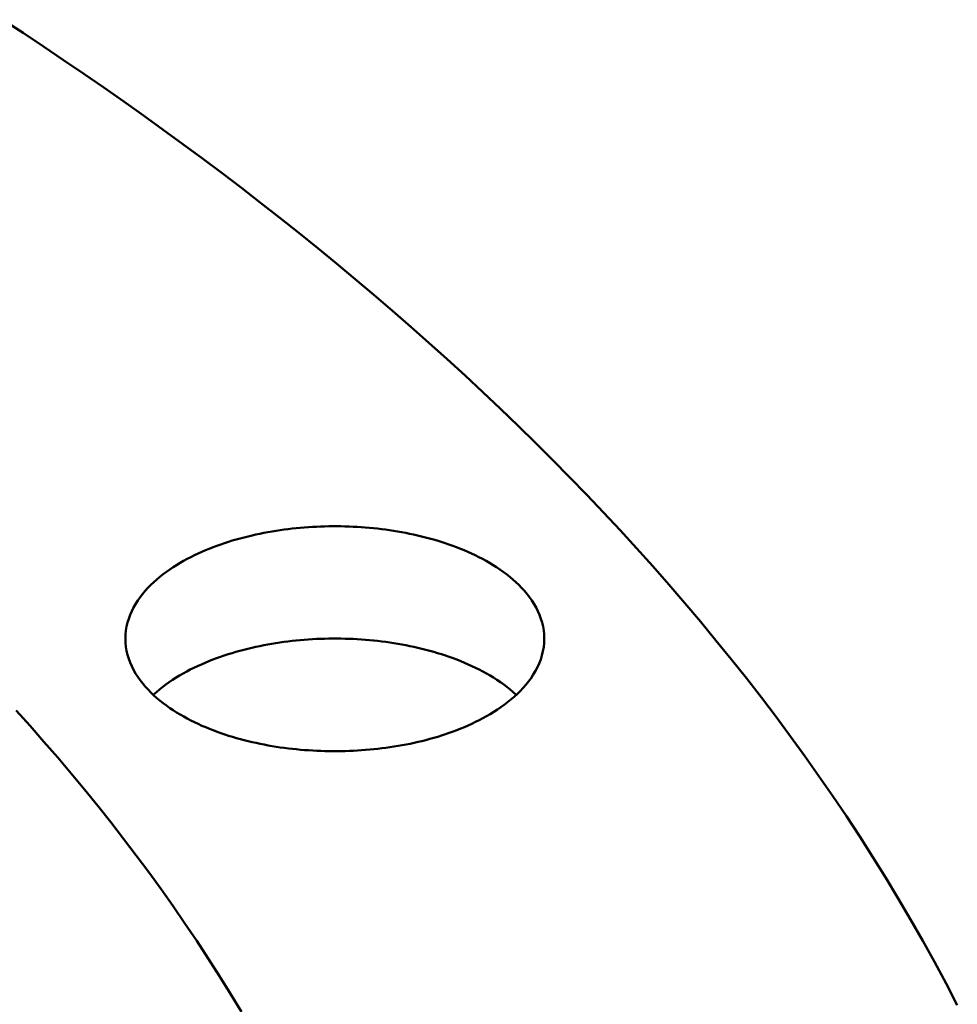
# Model space of a CAD drawing. Header units: millimetres. Extents: x 0 to 841, y 0 to 594.
# Tile 34 of 36: x 448 to 476, y 408 to 438. Entities that reach past the tile are written whole.
import ezdxf

# ---------------------------------------------------------------- set-up
doc = ezdxf.new("R2010")
doc.units = ezdxf.units.MM
doc.layers.add('FINA', color=7, linetype='CONTINUOUS', lineweight=25)
doc.layers.add('VIS', color=7, linetype='CONTINUOUS', lineweight=50)

msp = doc.modelspace()

# ---------------------------------------------------------------- linework, layer by layer
at = {"layer": 'FINA'}
for points in [[(476.123, 408.35), (475.79, 408.988), (475.449, 409.623), (475.1, 410.253), (474.742, 410.878), (474.377, 411.499), (474.004, 412.115), (473.623, 412.726), (473.235, 413.333), (472.84, 413.935), (472.437, 414.532), (472.028, 415.124), (471.611, 415.712), (471.188, 416.295), (470.759, 416.874), (470.323, 417.447), (469.882, 418.016), (469.434, 418.58), (468.98, 419.139), (468.521, 419.694), (468.055, 420.244), (467.585, 420.789), (467.109, 421.33), (466.628, 421.865), (466.141, 422.397), (465.65, 422.923), (465.154, 423.445), (464.653, 423.963), (464.147, 424.476), (463.637, 424.984), (463.122, 425.488), (462.603, 425.987), (462.08, 426.482), (461.553, 426.973), (461.022, 427.459), (460.486, 427.941), (459.947, 428.419), (459.404, 428.892), (458.858, 429.361), (458.307, 429.826), (457.754, 430.286), (457.196, 430.743), (456.636, 431.195), (456.072, 431.643), (455.505, 432.087), (454.935, 432.527), (454.362, 432.963), (453.785, 433.395), (453.206, 433.823), (452.624, 434.248), (452.039, 434.668), (451.452, 435.084), (450.861, 435.497), (450.268, 435.906), (449.673, 436.311), (449.075, 436.712), (448.474, 437.11), (447.871, 437.504)], [(451.502, 419.187), (451.506, 419.308), (451.518, 419.428), (451.538, 419.546), (451.566, 419.664), (451.601, 419.779), (451.642, 419.892), (451.691, 420.002), (451.745, 420.11), (451.805, 420.215), (451.87, 420.316), (451.939, 420.415), (452.013, 420.51), (452.09, 420.602), (452.171, 420.692), (452.256, 420.778), (452.343, 420.861), (452.433, 420.941), (452.525, 421.019), (452.619, 421.093), (452.716, 421.166), (452.814, 421.235), (452.914, 421.302), (453.016, 421.367), (453.119, 421.429), (453.224, 421.489), (453.33, 421.547), (453.436, 421.603), (453.544, 421.656), (453.653, 421.708), (453.763, 421.758), (453.874, 421.805), (453.985, 421.851), (454.097, 421.895), (454.21, 421.938), (454.324, 421.978), (454.438, 422.017), (454.552, 422.054), (454.667, 422.09), (454.783, 422.124), (454.899, 422.156), (455.016, 422.187), (455.133, 422.216), (455.25, 422.244), (455.367, 422.27), (455.485, 422.295), (455.603, 422.319), (455.722, 422.341), (455.841, 422.362), (455.96, 422.381), (456.079, 422.399), (456.198, 422.416), (456.318, 422.431), (456.437, 422.445), (456.557, 422.458), (456.677, 422.47), (456.797, 422.48), (456.917, 422.489), (457.038, 422.496), (457.158, 422.502), (457.278, 422.507), (457.399, 422.511), (457.519, 422.514), (457.64, 422.515), (457.76, 422.515), (457.881, 422.514), (458.001, 422.511), (458.122, 422.507), (458.242, 422.502), (458.363, 422.496), (458.483, 422.489), (458.603, 422.48), (458.723, 422.47), (458.843, 422.458), (458.963, 422.445), (459.083, 422.431), (459.202, 422.416), (459.322, 422.399), (459.441, 422.381), (459.56, 422.362), (459.678, 422.341), (459.797, 422.319), (459.915, 422.295), (460.033, 422.27), (460.15, 422.244), (460.268, 422.216), (460.385, 422.187), (460.501, 422.156), (460.617, 422.124), (460.733, 422.09), (460.848, 422.054), (460.963, 422.017), (461.077, 421.978), (461.19, 421.938), (461.303, 421.895), (461.415, 421.851), (461.527, 421.805), (461.637, 421.758), (461.747, 421.708), (461.856, 421.656), (461.964, 421.603), (462.071, 421.547), (462.176, 421.489), (462.281, 421.429), (462.384, 421.367), (462.486, 421.302), (462.586, 421.235), (462.684, 421.166), (462.781, 421.093), (462.875, 421.019), (462.968, 420.941), (463.058, 420.861), (463.145, 420.778), (463.229, 420.692), (463.31, 420.602), (463.388, 420.51), (463.461, 420.415), (463.531, 420.316), (463.596, 420.215), (463.655, 420.11), (463.71, 420.002), (463.758, 419.892), (463.8, 419.779), (463.835, 419.664), (463.862, 419.546), (463.882, 419.428), (463.894, 419.308), (463.898, 419.187)], [(462.083, 416.834), (461.976, 416.778), (461.868, 416.724), (461.759, 416.672), (461.649, 416.623), (461.539, 416.575), (461.427, 416.528), (461.315, 416.484), (461.202, 416.442), (461.089, 416.401), (460.974, 416.362), (460.86, 416.324), (460.744, 416.289), (460.629, 416.254), (460.513, 416.222), (460.396, 416.191), (460.279, 416.161), (460.162, 416.133), (460.044, 416.107), (459.926, 416.082), (459.808, 416.058), (459.689, 416.036), (459.57, 416.015), (459.451, 415.995), (459.332, 415.977), (459.212, 415.96), (459.093, 415.945), (458.973, 415.93), (458.853, 415.918), (458.733, 415.906), (458.613, 415.896), (458.492, 415.887), (458.372, 415.879), (458.252, 415.873), (458.131, 415.868), (458.01, 415.864), (457.89, 415.861), (457.769, 415.86), (457.649, 415.86), (457.528, 415.861), (457.407, 415.863), (457.287, 415.867), (457.166, 415.872), (457.046, 415.878), (456.925, 415.886), (456.805, 415.894), (456.685, 415.905), (456.565, 415.916), (456.445, 415.929), (456.325, 415.943), (456.205, 415.958), (456.086, 415.974), (455.966, 415.992), (455.847, 416.012), (455.728, 416.032), (455.61, 416.055), (455.491, 416.078), (455.373, 416.103), (455.256, 416.129), (455.138, 416.157), (455.021, 416.186), (454.904, 416.217), (454.788, 416.25), (454.672, 416.284), (454.557, 416.319), (454.442, 416.356), (454.328, 416.395), (454.215, 416.436), (454.102, 416.478), (453.989, 416.522), (453.878, 416.568), (453.767, 416.615), (453.657, 416.665), (453.548, 416.717), (453.44, 416.77), (453.333, 416.826), (453.227, 416.884), (453.122, 416.944), (453.019, 417.006), (452.917, 417.071), (452.817, 417.138), (452.718, 417.208), (452.621, 417.28), (452.527, 417.354), (452.434, 417.432), (452.344, 417.512), (452.257, 417.596), (452.173, 417.682), (452.091, 417.771), (452.014, 417.863), (451.94, 417.959), (451.87, 418.057), (451.805, 418.159), (451.745, 418.264), (451.691, 418.371), (451.643, 418.482), (451.601, 418.595), (451.566, 418.71), (451.538, 418.828), (451.518, 418.947), (451.506, 419.067), (451.502, 419.187)], [(452.329, 417.526), (452.419, 417.607), (452.511, 417.685), (452.606, 417.761), (452.702, 417.834), (452.801, 417.904), (452.901, 417.971), (453.003, 418.036), (453.106, 418.099), (453.211, 418.16), (453.317, 418.218), (453.424, 418.274), (453.532, 418.328), (453.641, 418.38), (453.751, 418.43), (453.862, 418.478), (453.974, 418.525), (454.086, 418.569), (454.199, 418.612), (454.313, 418.652), (454.428, 418.691), (454.543, 418.729), (454.658, 418.765), (454.774, 418.799), (454.89, 418.832), (455.007, 418.863), (455.124, 418.892), (455.242, 418.92), (455.36, 418.947), (455.478, 418.972), (455.597, 418.996), (455.716, 419.018), (455.835, 419.039), (455.954, 419.058), (456.074, 419.076), (456.193, 419.093), (456.313, 419.109), (456.433, 419.123), (456.554, 419.136), (456.674, 419.147), (456.794, 419.157), (456.915, 419.166), (457.036, 419.174), (457.156, 419.18), (457.277, 419.185), (457.398, 419.189), (457.519, 419.192), (457.64, 419.193), (457.761, 419.193), (457.881, 419.192), (458.002, 419.189), (458.123, 419.185), (458.244, 419.18), (458.365, 419.174), (458.485, 419.166), (458.606, 419.157), (458.726, 419.147), (458.847, 419.136), (458.967, 419.123), (459.087, 419.109), (459.207, 419.093), (459.327, 419.076), (459.446, 419.058), (459.566, 419.039), (459.685, 419.018), (459.803, 418.996), (459.922, 418.972), (460.04, 418.947), (460.158, 418.92), (460.276, 418.892), (460.393, 418.863), (460.51, 418.832), (460.626, 418.799), (460.742, 418.765), (460.858, 418.729), (460.973, 418.691), (461.087, 418.652), (461.201, 418.612), (461.314, 418.569), (461.426, 418.525), (461.538, 418.478), (461.649, 418.43), (461.759, 418.38), (461.868, 418.328), (461.976, 418.274), (462.084, 418.218), (462.189, 418.16), (462.294, 418.099), (462.397, 418.036), (462.499, 417.971), (462.599, 417.904), (462.698, 417.834), (462.795, 417.761), (462.889, 417.685), (462.981, 417.607), (463.071, 417.526)], [(463.898, 419.187), (463.894, 419.063), (463.881, 418.939), (463.86, 418.816), (463.83, 418.695), (463.793, 418.575), (463.748, 418.459), (463.697, 418.345), (463.639, 418.235), (463.575, 418.127), (463.507, 418.023), (463.433, 417.922), (463.355, 417.825), (463.273, 417.731), (463.188, 417.64), (463.099, 417.552), (463.007, 417.468), (462.912, 417.387), (462.815, 417.308), (462.716, 417.232), (462.615, 417.16), (462.512, 417.09), (462.407, 417.022), (462.3, 416.957), (462.192, 416.894), (462.083, 416.834)], [(454.934, 408.152), (454.613, 408.681), (454.286, 409.207), (453.952, 409.729), (453.612, 410.247), (453.266, 410.76), (452.914, 411.27), (452.556, 411.775), (452.192, 412.277), (451.823, 412.774), (451.448, 413.267), (451.068, 413.757), (450.683, 414.242), (450.293, 414.723), (449.898, 415.2), (449.498, 415.673), (449.093, 416.141), (448.684, 416.606), (448.27, 417.067)], [(454.934, 408.152), (454.613, 408.681), (454.286, 409.207), (453.952, 409.729), (453.612, 410.247), (453.266, 410.76), (452.914, 411.27), (452.556, 411.775), (452.192, 412.277), (451.823, 412.774), (451.448, 413.267), (451.068, 413.757), (450.683, 414.242), (450.293, 414.723), (449.898, 415.2), (449.498, 415.673), (449.093, 416.141), (448.684, 416.606), (448.27, 417.067)]]:
    msp.add_lwpolyline(points, dxfattribs=at)
at = {"layer": 'VIS'}
for points in [[(476.123, 408.35), (475.79, 408.988), (475.449, 409.623), (475.1, 410.253), (474.742, 410.878), (474.377, 411.499), (474.004, 412.115), (473.623, 412.726), (473.235, 413.333), (472.84, 413.935), (472.437, 414.532), (472.028, 415.124), (471.611, 415.712), (471.188, 416.295), (470.759, 416.874), (470.323, 417.447), (469.882, 418.016), (469.434, 418.58), (468.98, 419.139), (468.521, 419.694), (468.055, 420.244), (467.585, 420.789), (467.109, 421.33), (466.628, 421.865), (466.141, 422.397), (465.65, 422.923), (465.154, 423.445), (464.653, 423.963), (464.147, 424.476), (463.637, 424.984), (463.122, 425.488), (462.603, 425.987), (462.08, 426.482), (461.553, 426.973), (461.022, 427.459), (460.486, 427.941), (459.947, 428.419), (459.404, 428.892), (458.858, 429.361), (458.307, 429.826), (457.754, 430.286), (457.196, 430.743), (456.636, 431.195), (456.072, 431.643), (455.505, 432.087), (454.935, 432.527), (454.362, 432.963), (453.785, 433.395), (453.206, 433.823), (452.624, 434.248), (452.039, 434.668), (451.452, 435.084), (450.861, 435.497), (450.268, 435.906), (449.673, 436.311), (449.075, 436.712), (448.474, 437.11), (447.871, 437.504)], [(451.502, 419.187), (451.506, 419.308), (451.518, 419.428), (451.538, 419.546), (451.566, 419.664), (451.601, 419.779), (451.642, 419.892), (451.691, 420.002), (451.745, 420.11), (451.805, 420.215), (451.87, 420.316), (451.939, 420.415), (452.013, 420.51), (452.09, 420.602), (452.171, 420.692), (452.256, 420.778), (452.343, 420.861), (452.433, 420.941), (452.525, 421.019), (452.619, 421.093), (452.716, 421.166), (452.814, 421.235), (452.914, 421.302), (453.016, 421.367), (453.119, 421.429), (453.224, 421.489), (453.33, 421.547), (453.436, 421.603), (453.544, 421.656), (453.653, 421.708), (453.763, 421.758), (453.874, 421.805), (453.985, 421.851), (454.097, 421.895), (454.21, 421.938), (454.324, 421.978), (454.438, 422.017), (454.552, 422.054), (454.667, 422.09), (454.783, 422.124), (454.899, 422.156), (455.016, 422.187), (455.133, 422.216), (455.25, 422.244), (455.367, 422.27), (455.485, 422.295), (455.603, 422.319), (455.722, 422.341), (455.841, 422.362), (455.96, 422.381), (456.079, 422.399), (456.198, 422.416), (456.318, 422.431), (456.437, 422.445), (456.557, 422.458), (456.677, 422.47), (456.797, 422.48), (456.917, 422.489), (457.038, 422.496), (457.158, 422.502), (457.278, 422.507), (457.399, 422.511), (457.519, 422.514), (457.64, 422.515), (457.76, 422.515), (457.881, 422.514), (458.001, 422.511), (458.122, 422.507), (458.242, 422.502), (458.363, 422.496), (458.483, 422.489), (458.603, 422.48), (458.723, 422.47), (458.843, 422.458), (458.963, 422.445), (459.083, 422.431), (459.202, 422.416), (459.322, 422.399), (459.441, 422.381), (459.56, 422.362), (459.678, 422.341), (459.797, 422.319), (459.915, 422.295), (460.033, 422.27), (460.15, 422.244), (460.268, 422.216), (460.385, 422.187), (460.501, 422.156), (460.617, 422.124), (460.733, 422.09), (460.848, 422.054), (460.963, 422.017), (461.077, 421.978), (461.19, 421.938), (461.303, 421.895), (461.415, 421.851), (461.527, 421.805), (461.637, 421.758), (461.747, 421.708), (461.856, 421.656), (461.964, 421.603), (462.071, 421.547), (462.176, 421.489), (462.281, 421.429), (462.384, 421.367), (462.486, 421.302), (462.586, 421.235), (462.684, 421.166), (462.781, 421.093), (462.875, 421.019), (462.968, 420.941), (463.058, 420.861), (463.145, 420.778), (463.229, 420.692), (463.31, 420.602), (463.388, 420.51), (463.461, 420.415), (463.531, 420.316), (463.596, 420.215), (463.655, 420.11), (463.71, 420.002), (463.758, 419.892), (463.8, 419.779), (463.835, 419.664), (463.862, 419.546), (463.882, 419.428), (463.894, 419.308), (463.898, 419.187)], [(462.083, 416.834), (461.976, 416.778), (461.868, 416.724), (461.759, 416.672), (461.649, 416.623), (461.539, 416.575), (461.427, 416.528), (461.315, 416.484), (461.202, 416.442), (461.089, 416.401), (460.974, 416.362), (460.86, 416.324), (460.744, 416.289), (460.629, 416.254), (460.513, 416.222), (460.396, 416.191), (460.279, 416.161), (460.162, 416.133), (460.044, 416.107), (459.926, 416.082), (459.808, 416.058), (459.689, 416.036), (459.57, 416.015), (459.451, 415.995), (459.332, 415.977), (459.212, 415.96), (459.093, 415.945), (458.973, 415.93), (458.853, 415.918), (458.733, 415.906), (458.613, 415.896), (458.492, 415.887), (458.372, 415.879), (458.252, 415.873), (458.131, 415.868), (458.01, 415.864), (457.89, 415.861), (457.769, 415.86), (457.649, 415.86), (457.528, 415.861), (457.407, 415.863), (457.287, 415.867), (457.166, 415.872), (457.046, 415.878), (456.925, 415.886), (456.805, 415.894), (456.685, 415.905), (456.565, 415.916), (456.445, 415.929), (456.325, 415.943), (456.205, 415.958), (456.086, 415.974), (455.966, 415.992), (455.847, 416.012), (455.728, 416.032), (455.61, 416.055), (455.491, 416.078), (455.373, 416.103), (455.256, 416.129), (455.138, 416.157), (455.021, 416.186), (454.904, 416.217), (454.788, 416.25), (454.672, 416.284), (454.557, 416.319), (454.442, 416.356), (454.328, 416.395), (454.215, 416.436), (454.102, 416.478), (453.989, 416.522), (453.878, 416.568), (453.767, 416.615), (453.657, 416.665), (453.548, 416.717), (453.44, 416.77), (453.333, 416.826), (453.227, 416.884), (453.122, 416.944), (453.019, 417.006), (452.917, 417.071), (452.817, 417.138), (452.718, 417.208), (452.621, 417.28), (452.527, 417.354), (452.434, 417.432), (452.344, 417.512), (452.257, 417.596), (452.173, 417.682), (452.091, 417.771), (452.014, 417.863), (451.94, 417.959), (451.87, 418.057), (451.805, 418.159), (451.745, 418.264), (451.691, 418.371), (451.643, 418.482), (451.601, 418.595), (451.566, 418.71), (451.538, 418.828), (451.518, 418.947), (451.506, 419.067), (451.502, 419.187)], [(452.329, 417.526), (452.419, 417.607), (452.511, 417.685), (452.606, 417.761), (452.702, 417.834), (452.801, 417.904), (452.901, 417.971), (453.003, 418.036), (453.106, 418.099), (453.211, 418.16), (453.317, 418.218), (453.424, 418.274), (453.532, 418.328), (453.641, 418.38), (453.751, 418.43), (453.862, 418.478), (453.974, 418.525), (454.086, 418.569), (454.199, 418.612), (454.313, 418.652), (454.428, 418.691), (454.543, 418.729), (454.658, 418.765), (454.774, 418.799), (454.89, 418.832), (455.007, 418.863), (455.124, 418.892), (455.242, 418.92), (455.36, 418.947), (455.478, 418.972), (455.597, 418.996), (455.716, 419.018), (455.835, 419.039), (455.954, 419.058), (456.074, 419.076), (456.193, 419.093), (456.313, 419.109), (456.433, 419.123), (456.554, 419.136), (456.674, 419.147), (456.794, 419.157), (456.915, 419.166), (457.036, 419.174), (457.156, 419.18), (457.277, 419.185), (457.398, 419.189), (457.519, 419.192), (457.64, 419.193), (457.761, 419.193), (457.881, 419.192), (458.002, 419.189), (458.123, 419.185), (458.244, 419.18), (458.365, 419.174), (458.485, 419.166), (458.606, 419.157), (458.726, 419.147), (458.847, 419.136), (458.967, 419.123), (459.087, 419.109), (459.207, 419.093), (459.327, 419.076), (459.446, 419.058), (459.566, 419.039), (459.685, 419.018), (459.803, 418.996), (459.922, 418.972), (460.04, 418.947), (460.158, 418.92), (460.276, 418.892), (460.393, 418.863), (460.51, 418.832), (460.626, 418.799), (460.742, 418.765), (460.858, 418.729), (460.973, 418.691), (461.087, 418.652), (461.201, 418.612), (461.314, 418.569), (461.426, 418.525), (461.538, 418.478), (461.649, 418.43), (461.759, 418.38), (461.868, 418.328), (461.976, 418.274), (462.084, 418.218), (462.189, 418.16), (462.294, 418.099), (462.397, 418.036), (462.499, 417.971), (462.599, 417.904), (462.698, 417.834), (462.795, 417.761), (462.889, 417.685), (462.981, 417.607), (463.071, 417.526)], [(463.898, 419.187), (463.894, 419.063), (463.881, 418.939), (463.86, 418.816), (463.83, 418.695), (463.793, 418.575), (463.748, 418.459), (463.697, 418.345), (463.639, 418.235), (463.575, 418.127), (463.507, 418.023), (463.433, 417.922), (463.355, 417.825), (463.273, 417.731), (463.188, 417.64), (463.099, 417.552), (463.007, 417.468), (462.912, 417.387), (462.815, 417.308), (462.716, 417.232), (462.615, 417.16), (462.512, 417.09), (462.407, 417.022), (462.3, 416.957), (462.192, 416.894), (462.083, 416.834)], [(454.934, 408.152), (454.613, 408.681), (454.286, 409.207), (453.952, 409.729), (453.612, 410.247), (453.266, 410.76), (452.914, 411.27), (452.556, 411.775), (452.192, 412.277), (451.823, 412.774), (451.448, 413.267), (451.068, 413.757), (450.683, 414.242), (450.293, 414.723), (449.898, 415.2), (449.498, 415.673), (449.093, 416.141), (448.684, 416.606), (448.27, 417.067)], [(454.934, 408.152), (454.613, 408.681), (454.286, 409.207), (453.952, 409.729), (453.612, 410.247), (453.266, 410.76), (452.914, 411.27), (452.556, 411.775), (452.192, 412.277), (451.823, 412.774), (451.448, 413.267), (451.068, 413.757), (450.683, 414.242), (450.293, 414.723), (449.898, 415.2), (449.498, 415.673), (449.093, 416.141), (448.684, 416.606), (448.27, 417.067)]]:
    msp.add_lwpolyline(points, dxfattribs=at)

doc.saveas('drawing.dxf')
